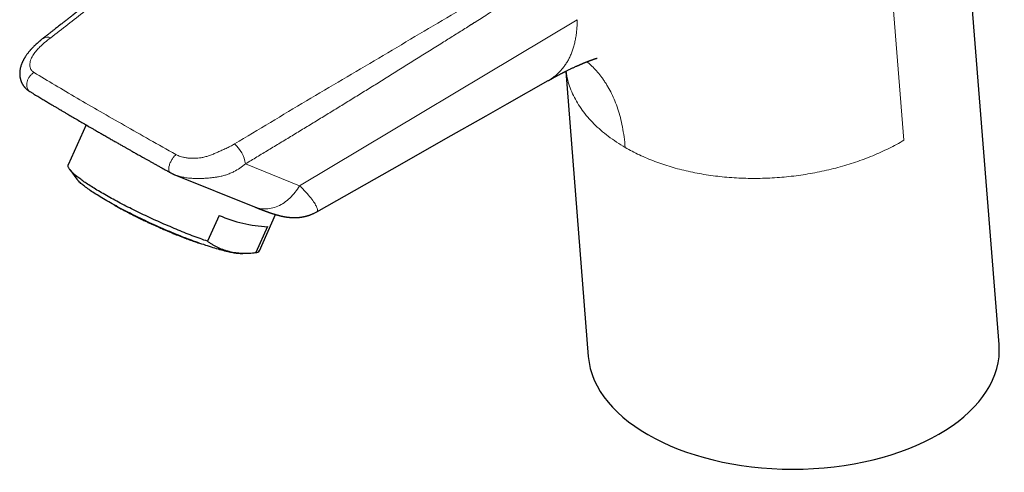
# Model space of a CAD drawing. Header units: millimetres. Extents: x 8 to 761, y 12 to 733.
# Tile 39 of 99: x 523 to 636, y 185 to 237. Entities that reach past the tile are written whole.
import ezdxf

# ---------------------------------------------------------------- set-up
doc = ezdxf.new("R2010")
doc.units = ezdxf.units.MM

msp = doc.modelspace()

# ---------------------------------------------------------------- linework, layer by layer
at = {"color": 7, "linetype": 'Continuous', "lineweight": 30}
for p, q in [((635.36, 199.79), (629.2, 277.52)), ((585.72, 231.07), (588.3, 198.44)), ((530.8, 224.94), (528.75, 220.37)), ((528.92, 219.84), (529.75, 218.73)), ((540.43, 219.49), (540.42, 219.5)), ((540.94, 219.24), (550.1, 215.55)), ((546.03, 214.57), (544.7, 211.61)), ((550.64, 210.54), (552.5, 214.68)), ((551.58, 213.29), (550.25, 210.33)), ((548.75, 210.2), (549.92, 210.29))]:
    msp.add_line(p, q, dxfattribs=at)
at = {"color": 252, "linetype": 'Continuous', "lineweight": 0}
for p, q in [((622.21, 251.37), (624.45, 223.19)), ((587.04, 236.99), (555.24, 217.98)), ((549.04, 220.48), (555.24, 217.98))]:
    msp.add_line(p, q, dxfattribs=at)
at = {"color": 252, "linetype": 'Continuous', "lineweight": 0, "flags": 128}
msp.add_lwpolyline([(524.36, 228.76), (524.33, 228.77), (524.29, 228.81), (524.24, 228.85), (524.2, 228.89), (524.16, 228.94), (524.13, 229), (524.09, 229.05), (524.07, 229.11), (524.04, 229.17), (524.03, 229.24), (524.01, 229.31), (524, 229.38), (523.99, 229.45), (523.99, 229.53), (524, 229.6), (524, 229.68), (524.01, 229.76), (524.03, 229.83), (524.05, 229.91), (524.07, 229.99), (524.1, 230.07), (524.13, 230.15), (524.17, 230.22), (524.21, 230.3), (524.25, 230.37), (524.3, 230.44), (524.35, 230.51), (524.4, 230.57), (524.46, 230.64), (524.51, 230.7), (524.57, 230.75), (524.63, 230.8), (524.7, 230.85), (524.76, 230.9), (524.83, 230.94)], dxfattribs=at)
at = {"color": 7, "linetype": 'Continuous', "lineweight": 30, "flags": 128}
for points in [[(557.23, 215), (567.01, 220.54), (571.99, 223.37), (576.62, 225.99), (579.02, 227.35), (583.72, 230.01)], [(544.7, 211.61), (544.49, 211.69), (544.27, 211.76), (544.06, 211.84), (543.84, 211.92), (543.62, 212), (543.4, 212.08), (543.18, 212.17), (542.96, 212.25), (542.73, 212.34), (542.5, 212.43), (542.27, 212.52), (542.04, 212.61), (541.81, 212.71), (541.58, 212.8), (541.35, 212.89), (541.12, 212.99), (540.88, 213.09), (540.65, 213.19), (540.41, 213.29), (540.18, 213.39), (539.94, 213.49), (539.71, 213.59), (539.47, 213.7), (539.24, 213.8), (539, 213.91), (538.77, 214.01), (538.53, 214.12), (538.3, 214.23), (538.06, 214.33), (537.83, 214.44), (537.6, 214.55), (537.37, 214.66), (537.14, 214.77), (536.91, 214.88), (536.68, 214.99), (536.46, 215.1), (536.23, 215.21), (536.01, 215.32), (535.79, 215.43), (535.57, 215.54), (535.35, 215.65), (535.14, 215.76), (534.93, 215.87), (534.71, 215.99), (534.51, 216.1), (534.3, 216.2), (534.1, 216.31), (533.89, 216.42), (533.7, 216.53), (533.5, 216.64), (533.31, 216.75), (533.12, 216.85), (532.93, 216.96), (532.75, 217.07), (532.57, 217.17), (532.39, 217.27), (532.21, 217.38), (532.04, 217.48), (531.88, 217.58), (531.71, 217.68), (531.55, 217.78), (531.4, 217.88), (531.25, 217.98), (531.1, 218.07), (530.95, 218.17), (530.81, 218.26), (530.68, 218.35), (530.55, 218.44), (530.42, 218.53), (530.29, 218.62), (530.18, 218.71), (530.06, 218.79), (529.95, 218.88), (529.84, 218.96), (529.74, 219.04), (529.65, 219.12), (529.55, 219.2), (529.47, 219.27), (529.38, 219.35), (529.31, 219.42), (529.23, 219.49), (529.17, 219.56), (529.1, 219.62), (529.04, 219.69), (528.99, 219.75), (528.94, 219.81), (528.9, 219.87), (528.86, 219.92), (528.83, 219.98), (528.8, 220.03), (528.77, 220.08), (528.75, 220.13), (528.74, 220.17), (528.73, 220.22), (528.73, 220.26), (528.73, 220.3), (528.74, 220.34), (528.75, 220.37), (528.75, 220.37)], [(548.75, 210.2), (548.73, 210.19), (548.65, 210.19), (548.56, 210.19), (548.46, 210.19), (548.36, 210.2), (548.25, 210.2), (548.13, 210.21), (548.01, 210.23), (547.89, 210.25), (547.75, 210.27), (547.62, 210.29), (547.47, 210.32), (547.32, 210.35), (547.17, 210.38), (547.01, 210.42), (546.84, 210.46), (546.67, 210.5), (546.49, 210.55), (546.31, 210.59), (546.13, 210.64), (545.94, 210.7), (545.74, 210.75), (545.55, 210.81), (545.34, 210.88), (545.14, 210.94), (544.92, 211.01), (544.71, 211.08), (544.49, 211.15), (544.27, 211.23), (544.04, 211.3), (543.82, 211.38), (543.58, 211.47), (543.35, 211.55), (543.11, 211.64), (542.87, 211.73), (542.63, 211.82), (542.39, 211.91), (542.14, 212.01), (541.89, 212.1), (541.64, 212.2), (541.39, 212.3), (541.14, 212.41), (540.89, 212.51), (540.63, 212.61), (540.38, 212.72), (540.12, 212.83), (539.86, 212.94), (539.61, 213.05), (539.35, 213.16), (539.09, 213.28), (538.84, 213.39), (538.58, 213.51), (538.32, 213.62), (538.07, 213.74), (537.81, 213.86), (537.56, 213.98), (537.31, 214.1), (537.06, 214.22), (536.81, 214.34), (536.56, 214.46), (536.32, 214.58), (536.07, 214.7), (535.83, 214.82), (535.59, 214.94), (535.36, 215.06), (535.12, 215.18), (534.89, 215.3), (534.67, 215.42), (534.44, 215.54), (534.22, 215.66), (534.01, 215.78), (533.79, 215.9), (533.58, 216.02), (533.38, 216.13), (533.18, 216.25), (532.98, 216.36), (532.79, 216.47), (532.6, 216.59), (532.42, 216.7), (532.24, 216.81), (532.07, 216.92), (531.9, 217.02), (531.73, 217.13), (531.58, 217.23), (531.42, 217.33), (531.28, 217.43), (531.13, 217.53), (531, 217.63), (530.87, 217.72), (530.74, 217.82), (530.62, 217.91), (530.51, 218), (530.41, 218.08), (530.31, 218.17), (530.21, 218.25), (530.12, 218.33), (530.04, 218.4), (529.97, 218.48), (529.9, 218.55), (529.84, 218.62), (529.78, 218.69), (529.75, 218.73)]]:
    msp.add_lwpolyline(points, dxfattribs=at)
at = {"color": 252, "linetype": 'Continuous', "lineweight": 0}
for centre, radius, start, end in [((526.37, 234.08), 0.917, 66.0417, 123.2107), ((545.38, 219.97), 3.69, 7.9026, 49.1014)]:
    msp.add_arc(centre, radius, start, end, dxfattribs=at)
at = {"color": 7, "linetype": 'Continuous', "lineweight": 30}
for centre, radius, start, end in [((552.36, 229.3), 16.03, 246.733, 267.2215), ((550.24, 210.81), 0.482, 271.3929, 326.5373)]:
    msp.add_arc(centre, radius, start, end, dxfattribs=at)
msp.add_ellipse((611.83, 199.11), major_axis=(23.55, 0.08), ratio=0.577279, start_param=3.185385, end_param=6.326977, dxfattribs=at)
for points, knots in [([(568.01, 268.88), (567.94, 268.82), (567.72, 268.65), (567.38, 268.36), (566.98, 268.03), (566.58, 267.7), (566.19, 267.38), (565.81, 267.06), (565.44, 266.76), (565.09, 266.46), (564.74, 266.18), (564.41, 265.91), (564.1, 265.64), (563.79, 265.39), (563.5, 265.15), (563.23, 264.93), (562.96, 264.71), (562.72, 264.5), (562.49, 264.32), (562.27, 264.14), (562.07, 263.97), (561.88, 263.82), (561.71, 263.68), (561.56, 263.55), (561.43, 263.44), (561.3, 263.34), (561.18, 263.24), (561.05, 263.13), (560.89, 263), (560.72, 262.86), (560.52, 262.7), (560.31, 262.52), (560.08, 262.34), (559.84, 262.14), (559.59, 261.93), (559.33, 261.72), (559.06, 261.5), (558.79, 261.28), (558.56, 261.09), (558.37, 260.93), (558.24, 260.82), (558.1, 260.71), (557.98, 260.61), (557.86, 260.51), (557.76, 260.43), (557.67, 260.35), (557.58, 260.28), (557.51, 260.23), (557.46, 260.18), (557.41, 260.14), (557.38, 260.12), (557.35, 260.09), (557.31, 260.06), (557.26, 260.02), (557.2, 259.97), (557.11, 259.89), (557.01, 259.81), (556.9, 259.72), (556.78, 259.63), (556.65, 259.52), (556.48, 259.38), (556.26, 259.2), (555.99, 258.98), (555.7, 258.74), (555.4, 258.49), (555.08, 258.23), (554.75, 257.96), (554.4, 257.68), (554.04, 257.39), (553.66, 257.08), (553.27, 256.75), (552.86, 256.42), (552.44, 256.08), (552.01, 255.73), (551.4, 255.23), (550.59, 254.58), (549.61, 253.78), (548.63, 252.98), (547.88, 252.37), (547.35, 251.95), (547.05, 251.71), (546.75, 251.46), (546.45, 251.22), (546.13, 250.96), (545.8, 250.69), (545.44, 250.41), (545.1, 250.13), (544.78, 249.87), (544.47, 249.62), (544.18, 249.38), (543.9, 249.16), (543.65, 248.96), (543.4, 248.76), (543.17, 248.58), (542.96, 248.41), (542.78, 248.26), (542.61, 248.12), (542.44, 247.99), (542.26, 247.84), (542.08, 247.7), (541.88, 247.54), (541.66, 247.36), (541.42, 247.17), (541.18, 246.97), (540.92, 246.77), (540.65, 246.55), (540.37, 246.33), (540.09, 246.1), (539.79, 245.86), (539.49, 245.62), (539.18, 245.37), (538.86, 245.12), (538.53, 244.86), (537.52, 244.05), (535.59, 242.51), (533.67, 240.99), (532.45, 240.03), (532.17, 239.8), (531.89, 239.58), (531.63, 239.38), (531.37, 239.18), (531.13, 238.98), (530.9, 238.8), (530.67, 238.62), (530.44, 238.44), (530.22, 238.26), (530.01, 238.1), (529.82, 237.95), (529.65, 237.82), (529.53, 237.73), (529.46, 237.66), (529.41, 237.63), (529.36, 237.59), (529.31, 237.55), (529.24, 237.49), (529.16, 237.43), (529.07, 237.36), (528.97, 237.28), (528.86, 237.2), (528.74, 237.1), (528.61, 237), (528.47, 236.89), (528.32, 236.78), (528.17, 236.65), (528.01, 236.53), (527.83, 236.38), (527.63, 236.23), (527.41, 236.06), (527.18, 235.88), (526.94, 235.69), (526.69, 235.49), (526.43, 235.29), (526.15, 235.07), (525.96, 234.92), (525.86, 234.85)], [0, 0, 0, 0, 0.005257, 0.015089, 0.024636, 0.033899, 0.043298, 0.052384, 0.061158, 0.069619, 0.077768, 0.085605, 0.09313, 0.100342, 0.107241, 0.113829, 0.120104, 0.126066, 0.131402, 0.13646, 0.141241, 0.145743, 0.149968, 0.153354, 0.156538, 0.15952, 0.162304, 0.165125, 0.169059, 0.173266, 0.177746, 0.182848, 0.188263, 0.193991, 0.200032, 0.206386, 0.212599, 0.219085, 0.225843, 0.229124, 0.232465, 0.235721, 0.238716, 0.24145, 0.243923, 0.246135, 0.248085, 0.249774, 0.251202, 0.252141, 0.252919, 0.253651, 0.254435, 0.255273, 0.257171, 0.259294, 0.261643, 0.264217, 0.267016, 0.270041, 0.273287, 0.279494, 0.285923, 0.292572, 0.29994, 0.307563, 0.315438, 0.323568, 0.33195, 0.341118, 0.35057, 0.360308, 0.370331, 0.380481, 0.390593, 0.414272, 0.437734, 0.460978, 0.484005, 0.491196, 0.498366, 0.505514, 0.51264, 0.519635, 0.52832, 0.53668, 0.544714, 0.552424, 0.559809, 0.566868, 0.573227, 0.579298, 0.585079, 0.590572, 0.595776, 0.599892, 0.603829, 0.60784, 0.612001, 0.61631, 0.620767, 0.626211, 0.631861, 0.637717, 0.64378, 0.650165, 0.656763, 0.663576, 0.670602, 0.677843, 0.685162, 0.692687, 0.700419, 0.708327, 0.76505, 0.837489, 0.844499, 0.851257, 0.857763, 0.864016, 0.870016, 0.875764, 0.88126, 0.886503, 0.892075, 0.89733, 0.902268, 0.906884, 0.910678, 0.91422, 0.915281, 0.916318, 0.917407, 0.918715, 0.920248, 0.922121, 0.924246, 0.926625, 0.929257, 0.932142, 0.93528, 0.938471, 0.941887, 0.945528, 0.949395, 0.953486, 0.958319, 0.963431, 0.968825, 0.974499, 0.980453, 0.986688, 0.993204, 1, 1, 1, 1]), ([(525.86, 234.85), (525.84, 234.83), (525.78, 234.78), (525.69, 234.71), (525.62, 234.65), (525.55, 234.59), (525.49, 234.54), (525.43, 234.49), (525.36, 234.44), (525.29, 234.37), (525.22, 234.31), (525.14, 234.25), (525.08, 234.19), (525.02, 234.13), (524.95, 234.07), (524.89, 234.01), (524.81, 233.94), (524.73, 233.85), (524.66, 233.77), (524.59, 233.7), (524.53, 233.64), (524.49, 233.59), (524.44, 233.54), (524.4, 233.5), (524.36, 233.45), (524.31, 233.39), (524.24, 233.3), (524.15, 233.19), (524.06, 233.07), (523.97, 232.95), (523.89, 232.84), (523.84, 232.75), (523.79, 232.68), (523.76, 232.63), (523.73, 232.57), (523.69, 232.51), (523.66, 232.45), (523.62, 232.39), (523.6, 232.34), (523.57, 232.29), (523.55, 232.25), (523.53, 232.2), (523.51, 232.15), (523.48, 232.1), (523.46, 232.04), (523.42, 231.96), (523.39, 231.86), (523.35, 231.77), (523.32, 231.66), (523.29, 231.55), (523.26, 231.44), (523.24, 231.33), (523.22, 231.24), (523.21, 231.17), (523.21, 231.12), (523.2, 231.08), (523.2, 231.04), (523.2, 231.01), (523.2, 230.98), (523.19, 230.96), (523.19, 230.93), (523.19, 230.9), (523.19, 230.86), (523.19, 230.82), (523.19, 230.79), (523.19, 230.76), (523.19, 230.73), (523.19, 230.68), (523.2, 230.64), (523.2, 230.61), (523.2, 230.58), (523.2, 230.55), (523.21, 230.52), (523.21, 230.47), (523.22, 230.43), (523.23, 230.38), (523.23, 230.33), (523.24, 230.29), (523.26, 230.23), (523.27, 230.17), (523.29, 230.11), (523.3, 230.06), (523.32, 230.01), (523.34, 229.96), (523.36, 229.9), (523.39, 229.84), (523.41, 229.79), (523.43, 229.74), (523.46, 229.69), (523.49, 229.64), (523.52, 229.58), (523.55, 229.53), (523.59, 229.48), (523.62, 229.43), (523.66, 229.38), (523.7, 229.32), (523.75, 229.27), (523.8, 229.21), (523.85, 229.16), (523.89, 229.12), (523.93, 229.08), (523.97, 229.04), (524.01, 229.01), (524.05, 228.98), (524.08, 228.95), (524.1, 228.94), (524.12, 228.92), (524.15, 228.9), (524.19, 228.87), (524.23, 228.84), (524.29, 228.8), (524.33, 228.77), (524.36, 228.76)], [0, 0, 0, 0, 0.013566, 0.027124, 0.039889, 0.050845, 0.060161, 0.06994, 0.080896, 0.09424, 0.107681, 0.119922, 0.131033, 0.14108, 0.151568, 0.163713, 0.177412, 0.19254, 0.208937, 0.22027, 0.231529, 0.24157, 0.250408, 0.258133, 0.264843, 0.27735, 0.291086, 0.312989, 0.334365, 0.354091, 0.373288, 0.391007, 0.399209, 0.407887, 0.417042, 0.426668, 0.436571, 0.446697, 0.455843, 0.462456, 0.468723, 0.47619, 0.484299, 0.491778, 0.498921, 0.514326, 0.527856, 0.543114, 0.558309, 0.575379, 0.590288, 0.608232, 0.621455, 0.628402, 0.63575, 0.641923, 0.646916, 0.651222, 0.655148, 0.658734, 0.66228, 0.66698, 0.672682, 0.677762, 0.681789, 0.685438, 0.690085, 0.696679, 0.702579, 0.707161, 0.710957, 0.714959, 0.719221, 0.725183, 0.732331, 0.738975, 0.744094, 0.750597, 0.758068, 0.767112, 0.775855, 0.782646, 0.789079, 0.796526, 0.805077, 0.813412, 0.82125, 0.828051, 0.834671, 0.8423, 0.851205, 0.859645, 0.867347, 0.875131, 0.882751, 0.891372, 0.901217, 0.911534, 0.919798, 0.926991, 0.933247, 0.940248, 0.947974, 0.955003, 0.958155, 0.961064, 0.964257, 0.968723, 0.974503, 0.98162, 0.990105, 1, 1, 1, 1]), ([(583.72, 230.01), (583.72, 230.01), (583.74, 230.02), (583.77, 230.04), (583.81, 230.06), (583.85, 230.08), (583.88, 230.1), (583.92, 230.12), (583.95, 230.14), (583.99, 230.17), (584.03, 230.19), (584.06, 230.2), (584.09, 230.22), (584.12, 230.23), (584.14, 230.25), (584.17, 230.27), (584.21, 230.28), (584.24, 230.3), (584.27, 230.32), (584.3, 230.33), (584.32, 230.35), (584.36, 230.37), (584.4, 230.39), (584.45, 230.42), (584.49, 230.44), (584.55, 230.47), (584.63, 230.51), (584.74, 230.57), (584.86, 230.63), (584.97, 230.69), (585.08, 230.75), (585.19, 230.81), (585.28, 230.85), (585.33, 230.88), (585.37, 230.9), (585.41, 230.92), (585.44, 230.93), (585.47, 230.95), (585.49, 230.96), (585.52, 230.97), (585.54, 230.99), (585.57, 231), (585.6, 231.02), (585.63, 231.03), (585.66, 231.05), (585.69, 231.06), (585.72, 231.08), (585.76, 231.1), (585.79, 231.11), (585.82, 231.12), (585.84, 231.14), (585.86, 231.15), (585.93, 231.18), (586.05, 231.24), (586.21, 231.32), (586.36, 231.39), (586.5, 231.46), (586.64, 231.52), (586.78, 231.59), (586.89, 231.64), (586.97, 231.67), (587.03, 231.7), (587.08, 231.72), (587.13, 231.74), (587.18, 231.76), (587.23, 231.79), (587.28, 231.81), (587.34, 231.84), (587.4, 231.86), (587.46, 231.89), (587.52, 231.91), (587.57, 231.94), (587.62, 231.96), (587.68, 231.98), (587.73, 232.01), (587.8, 232.03), (587.86, 232.06), (587.93, 232.09), (587.99, 232.11), (588.04, 232.13), (588.08, 232.15), (588.11, 232.16), (588.14, 232.17), (588.16, 232.18), (588.2, 232.19), (588.23, 232.21), (588.27, 232.22), (588.32, 232.24), (588.38, 232.26), (588.42, 232.28), (588.47, 232.3), (588.5, 232.31), (588.53, 232.32), (588.55, 232.33), (588.57, 232.34), (588.59, 232.35), (588.62, 232.35), (588.64, 232.36), (588.67, 232.37), (588.69, 232.38), (588.71, 232.39), (588.73, 232.39), (588.75, 232.4), (588.78, 232.41), (588.8, 232.42), (588.82, 232.43), (588.84, 232.43), (588.85, 232.44), (588.87, 232.44), (588.88, 232.45), (588.9, 232.45), (588.91, 232.46), (588.93, 232.46), (588.95, 232.47), (588.97, 232.48), (588.98, 232.48), (588.99, 232.49), (589.01, 232.49), (589.02, 232.49), (589.03, 232.5), (589.05, 232.5), (589.06, 232.51), (589.08, 232.51), (589.1, 232.52), (589.12, 232.53), (589.14, 232.53), (589.16, 232.54), (589.18, 232.54), (589.19, 232.55), (589.21, 232.55), (589.24, 232.56), (589.26, 232.56), (589.27, 232.57), (589.28, 232.57), (589.29, 232.57), (589.29, 232.57), (589.3, 232.58), (589.3, 232.58), (589.31, 232.58), (589.31, 232.58), (589.31, 232.58), (589.31, 232.58), (589.31, 232.58), (589.31, 232.58)], [0, 0, 0, 0, 0.000168, 0.005973, 0.011167, 0.01461, 0.018068, 0.022166, 0.027212, 0.031255, 0.035792, 0.039869, 0.043002, 0.04565, 0.04883, 0.052518, 0.056644, 0.060367, 0.063741, 0.066809, 0.069944, 0.073916, 0.079602, 0.084922, 0.089398, 0.093484, 0.10646, 0.117921, 0.133933, 0.146645, 0.159304, 0.173376, 0.185685, 0.189685, 0.19433, 0.198652, 0.20263, 0.206193, 0.209243, 0.21165, 0.214292, 0.217985, 0.22241, 0.226311, 0.229573, 0.232953, 0.236878, 0.241346, 0.245563, 0.248756, 0.251043, 0.253647, 0.257186, 0.27772, 0.297991, 0.316671, 0.335306, 0.353802, 0.372221, 0.390805, 0.39863, 0.406953, 0.41392, 0.419619, 0.426433, 0.434483, 0.442411, 0.450105, 0.459489, 0.46855, 0.477086, 0.485028, 0.492894, 0.501055, 0.510224, 0.520397, 0.531569, 0.542676, 0.552528, 0.56113, 0.567016, 0.572135, 0.576757, 0.581904, 0.587677, 0.594074, 0.601092, 0.611725, 0.621818, 0.631104, 0.63961, 0.64795, 0.652086, 0.65625, 0.660681, 0.665557, 0.670875, 0.676635, 0.6825, 0.687427, 0.691937, 0.696434, 0.70208, 0.708822, 0.715132, 0.720297, 0.724428, 0.727702, 0.731203, 0.734991, 0.739487, 0.744771, 0.750671, 0.755977, 0.761122, 0.765375, 0.76947, 0.77346, 0.777501, 0.781696, 0.786985, 0.7932, 0.800281, 0.807311, 0.817249, 0.825855, 0.833904, 0.842065, 0.850758, 0.859507, 0.88026, 0.901168, 0.910891, 0.920645, 0.930431, 0.940267, 0.950586, 0.960955, 0.970266, 0.978052, 0.985597, 0.993062, 1, 1, 1, 1]), ([(524.36, 228.76), (524.45, 228.71), (524.62, 228.6), (524.89, 228.44), (525.14, 228.29), (525.38, 228.14), (525.62, 228), (525.84, 227.86), (526.06, 227.73), (526.27, 227.61), (526.47, 227.49), (526.67, 227.37), (526.86, 227.26), (527.03, 227.15), (527.2, 227.06), (527.35, 226.97), (527.49, 226.88), (527.63, 226.8), (527.76, 226.72), (527.89, 226.65), (528.02, 226.57), (528.22, 226.45), (528.48, 226.3), (528.87, 226.07), (529.35, 225.79), (529.9, 225.47), (530.46, 225.14), (531.02, 224.81), (531.54, 224.51), (532, 224.24), (532.42, 224.01), (532.83, 223.77), (533.25, 223.53), (533.66, 223.29), (534.07, 223.06), (534.45, 222.84), (534.83, 222.62), (535.12, 222.46), (535.32, 222.35), (535.44, 222.28), (535.58, 222.2), (535.72, 222.12), (535.88, 222.03), (536.04, 221.94), (536.23, 221.83), (536.43, 221.72), (536.65, 221.59), (536.89, 221.46), (537.14, 221.32), (537.4, 221.17), (537.68, 221.01), (537.98, 220.85), (538.29, 220.68), (538.61, 220.5), (538.95, 220.31), (539.3, 220.11), (539.66, 219.91), (540.04, 219.7), (540.29, 219.56), (540.42, 219.49)], [0, 0, 0, 0, 0.019578, 0.038408, 0.056494, 0.073839, 0.090446, 0.106318, 0.121457, 0.135866, 0.150179, 0.163694, 0.176413, 0.188339, 0.199471, 0.209813, 0.219364, 0.228234, 0.237046, 0.2459, 0.254794, 0.26373, 0.284955, 0.306411, 0.341734, 0.377408, 0.413077, 0.448748, 0.484422, 0.509846, 0.535267, 0.560688, 0.586112, 0.611323, 0.635309, 0.658496, 0.680885, 0.702475, 0.709232, 0.716401, 0.724201, 0.732631, 0.741693, 0.751387, 0.761714, 0.773806, 0.786665, 0.800294, 0.814694, 0.829867, 0.845815, 0.86254, 0.880044, 0.898331, 0.917403, 0.936902, 0.957165, 0.978197, 1, 1, 1, 1]), ([(540.42, 219.49), (540.45, 219.47), (540.51, 219.44), (540.6, 219.39), (540.68, 219.35), (540.75, 219.32), (540.81, 219.29), (540.87, 219.27), (540.91, 219.25), (540.93, 219.24), (540.94, 219.24)], [0, 0, 0, 0, 0.200514, 0.376948, 0.53068, 0.662917, 0.774766, 0.867324, 0.941833, 1, 1, 1, 1]), ([(534.02, 215.77), (534.1, 215.73), (534.26, 215.64), (534.51, 215.49), (534.77, 215.35), (535.01, 215.22), (535.23, 215.1), (535.41, 215.01), (535.6, 214.91), (535.79, 214.81), (535.97, 214.71), (536.15, 214.62), (536.33, 214.53), (536.5, 214.45), (536.65, 214.37), (536.79, 214.3), (536.9, 214.25), (537.01, 214.2), (537.12, 214.14), (537.25, 214.08), (537.39, 214.01), (537.54, 213.94), (537.7, 213.87), (537.88, 213.78), (538.06, 213.7), (538.24, 213.61), (538.43, 213.53), (538.61, 213.45), (538.78, 213.37), (538.95, 213.29), (539.11, 213.23), (539.25, 213.16), (539.39, 213.1), (539.52, 213.04), (539.67, 212.98), (539.82, 212.91), (539.99, 212.84), (540.17, 212.77), (540.36, 212.69), (540.55, 212.61), (540.81, 212.5), (541.13, 212.37), (541.49, 212.23), (541.86, 212.09), (542.19, 211.96), (542.49, 211.85), (542.77, 211.74), (543.06, 211.64), (543.31, 211.56), (543.52, 211.48), (543.64, 211.44), (543.7, 211.42)], [0, 0, 0, 0, 0.028606, 0.059354, 0.090127, 0.120917, 0.141087, 0.161264, 0.181448, 0.201639, 0.22164, 0.240493, 0.259238, 0.276528, 0.292364, 0.306747, 0.317033, 0.327488, 0.338993, 0.351548, 0.365443, 0.380432, 0.396516, 0.413692, 0.431918, 0.449911, 0.46707, 0.485198, 0.502294, 0.518357, 0.533389, 0.547388, 0.560356, 0.572995, 0.586558, 0.601782, 0.618043, 0.635341, 0.65367, 0.673022, 0.692702, 0.729932, 0.766731, 0.803116, 0.839305, 0.868324, 0.897959, 0.928212, 0.959083, 0.979461, 1, 1, 1, 1]), ([(550.1, 215.55), (550.13, 215.54), (550.18, 215.51), (550.26, 215.48), (550.33, 215.46), (550.39, 215.43), (550.44, 215.41), (550.48, 215.4), (550.51, 215.38), (550.55, 215.37), (550.59, 215.35), (550.65, 215.33), (550.71, 215.31), (550.76, 215.28), (550.82, 215.26), (550.86, 215.25), (550.91, 215.23), (550.95, 215.21), (550.99, 215.2), (551.03, 215.18), (551.08, 215.16), (551.13, 215.14), (551.19, 215.12), (551.23, 215.11), (551.28, 215.09), (551.31, 215.08), (551.34, 215.07), (551.37, 215.06), (551.41, 215.04), (551.46, 215.02), (551.52, 215), (551.59, 214.98), (551.64, 214.96), (551.69, 214.94), (551.73, 214.93), (551.77, 214.91), (551.82, 214.9), (551.86, 214.88), (551.9, 214.87), (551.95, 214.85), (552, 214.84), (552.04, 214.82), (552.09, 214.81), (552.13, 214.79), (552.17, 214.78), (552.22, 214.76), (552.27, 214.75), (552.33, 214.73), (552.4, 214.71), (552.47, 214.69), (552.53, 214.67), (552.59, 214.65), (552.65, 214.63), (552.72, 214.62), (552.79, 214.6), (552.87, 214.58), (552.93, 214.56), (552.97, 214.55), (553.01, 214.54), (553.05, 214.53), (553.1, 214.52), (553.15, 214.51), (553.19, 214.5), (553.23, 214.49), (553.27, 214.48), (553.31, 214.47), (553.34, 214.47), (553.36, 214.46), (553.39, 214.45), (553.43, 214.45), (553.46, 214.44), (553.5, 214.43), (553.53, 214.43), (553.56, 214.42), (553.59, 214.42), (553.62, 214.41), (553.66, 214.41), (553.71, 214.4), (553.77, 214.39), (553.83, 214.38), (553.89, 214.37), (553.95, 214.37), (554, 214.36), (554.06, 214.36), (554.11, 214.35), (554.15, 214.35), (554.2, 214.34), (554.25, 214.34), (554.3, 214.34), (554.35, 214.33), (554.4, 214.33), (554.47, 214.33), (554.53, 214.33), (554.59, 214.33), (554.65, 214.33), (554.72, 214.33), (554.8, 214.33), (554.89, 214.33), (554.99, 214.34), (555.09, 214.34), (555.19, 214.35), (555.27, 214.36), (555.33, 214.37), (555.4, 214.38), (555.47, 214.39), (555.52, 214.4), (555.57, 214.41), (555.6, 214.41), (555.63, 214.42), (555.66, 214.42), (555.69, 214.43), (555.73, 214.44), (555.79, 214.45), (555.84, 214.46), (555.9, 214.47), (555.95, 214.49), (556, 214.5), (556.04, 214.51), (556.09, 214.52), (556.13, 214.54), (556.18, 214.55), (556.22, 214.56), (556.27, 214.58), (556.31, 214.59), (556.33, 214.6), (556.36, 214.61), (556.37, 214.61), (556.39, 214.62), (556.42, 214.63), (556.46, 214.64), (556.51, 214.66), (556.59, 214.69), (556.69, 214.73), (556.8, 214.78), (556.94, 214.84), (557.08, 214.92), (557.18, 214.97), (557.23, 215)], [0, 0, 0, 0, 0.013287, 0.025195, 0.035726, 0.04488, 0.052658, 0.058956, 0.064086, 0.069213, 0.074571, 0.084713, 0.094705, 0.103741, 0.112323, 0.119454, 0.126769, 0.133683, 0.14005, 0.146727, 0.154634, 0.163703, 0.172665, 0.181268, 0.187861, 0.193256, 0.197809, 0.203396, 0.210286, 0.218235, 0.230067, 0.240708, 0.250491, 0.257658, 0.265339, 0.273599, 0.281048, 0.287529, 0.294914, 0.303646, 0.313194, 0.32157, 0.329216, 0.336849, 0.344882, 0.353681, 0.363121, 0.372894, 0.385586, 0.398522, 0.410636, 0.421408, 0.431552, 0.444322, 0.458211, 0.471247, 0.482707, 0.489503, 0.496241, 0.503223, 0.511059, 0.520399, 0.527181, 0.53433, 0.540754, 0.546171, 0.550921, 0.555254, 0.559707, 0.564984, 0.571352, 0.577287, 0.582256, 0.586259, 0.589323, 0.594361, 0.600777, 0.608573, 0.61705, 0.625498, 0.633828, 0.641427, 0.649884, 0.656992, 0.662897, 0.668951, 0.675459, 0.68174, 0.687538, 0.692711, 0.699146, 0.706844, 0.714941, 0.72217, 0.728622, 0.734792, 0.745273, 0.755109, 0.764686, 0.775871, 0.788907, 0.795225, 0.801896, 0.808918, 0.816233, 0.822833, 0.827255, 0.831008, 0.834096, 0.836526, 0.839293, 0.843535, 0.849083, 0.855421, 0.861191, 0.866343, 0.870907, 0.87493, 0.878747, 0.882947, 0.887622, 0.89283, 0.898607, 0.902624, 0.905802, 0.908147, 0.909671, 0.911308, 0.914047, 0.917885, 0.922815, 0.931072, 0.941227, 0.953244, 0.967082, 0.982688, 1, 1, 1, 1]), ([(544.7, 211.61), (544.8, 211.54), (544.99, 211.41), (545.3, 211.22), (545.6, 211.05), (545.92, 210.9), (546.24, 210.76), (546.56, 210.64), (546.89, 210.53), (547.23, 210.45), (547.58, 210.37), (547.93, 210.32), (548.3, 210.28), (548.68, 210.26), (549.06, 210.25), (549.45, 210.26), (549.85, 210.28), (550.12, 210.31), (550.25, 210.33)], [0, 0, 0, 0, 0.063985, 0.12754, 0.190673, 0.253412, 0.31581, 0.37683, 0.437669, 0.498413, 0.559155, 0.621231, 0.683494, 0.746029, 0.808907, 0.872179, 0.935875, 1, 1, 1, 1])]:
    msp.add_open_spline(points, degree=3, knots=knots, dxfattribs=at)
at = {"color": 252, "linetype": 'Continuous', "lineweight": 0}
for points, knots in [([(569.13, 269.44), (568.23, 268.68), (565.97, 266.78), (562.36, 263.76), (558.31, 260.39), (554.26, 257.03), (550.2, 253.69), (546.21, 250.43), (542.28, 247.25), (538.42, 244.15), (534.55, 241.06), (530.66, 237.98), (528.05, 235.94), (526.74, 234.92)], [0, 0, 0, 0, 0.064636, 0.160922, 0.257209, 0.353497, 0.449785, 0.546067, 0.636831, 0.727592, 0.818365, 0.909162, 1, 1, 1, 1]), ([(547.8, 222.76), (549.17, 223.58), (551.9, 225.23), (556.03, 227.69), (560.16, 230.14), (564.31, 232.59), (568.46, 235.05), (572.62, 237.5), (576.93, 240.05), (581.37, 242.68), (585.96, 245.41), (590.55, 248.15), (595.13, 250.9), (598.18, 252.75), (599.71, 253.68)], [0, 0, 0, 0, 0.080002, 0.159999, 0.239995, 0.319991, 0.399988, 0.479988, 0.559991, 0.647998, 0.736006, 0.824011, 0.91201, 1, 1, 1, 1]), ([(600.29, 252.72), (599.9, 252.46), (599.11, 251.95), (597.94, 251.19), (596.78, 250.44), (595.64, 249.7), (594.51, 248.98), (593.41, 248.27), (592.33, 247.57), (591.27, 246.88), (590.21, 246.2), (589.16, 245.53), (588.12, 244.86), (587.09, 244.2), (586.08, 243.55), (585.08, 242.91), (584.09, 242.28), (583.13, 241.66), (582.17, 241.05), (581.23, 240.45), (580.31, 239.86), (579.4, 239.28), (578.51, 238.71), (577.63, 238.16), (576.8, 237.63), (576.03, 237.14), (575.51, 236.82), (575.21, 236.63), (575.13, 236.57), (575.04, 236.52), (574.96, 236.47), (574.89, 236.42), (574.82, 236.38), (574.75, 236.33), (574.48, 236.16), (573.8, 235.73), (572.72, 235.05), (571.35, 234.19), (569.93, 233.3), (568.45, 232.38), (566.99, 231.46), (565.53, 230.55), (564.1, 229.66), (562.68, 228.79), (561.28, 227.93), (559.9, 227.07), (558.52, 226.23), (557.14, 225.38), (555.76, 224.54), (554.39, 223.71), (553.04, 222.89), (551.69, 222.08), (550.36, 221.27), (549.48, 220.74), (549.04, 220.48)], [0, 0, 0, 0, 0.02322, 0.046148, 0.068786, 0.091134, 0.11319, 0.13457, 0.155669, 0.176487, 0.197025, 0.217693, 0.238069, 0.258153, 0.277945, 0.297445, 0.316653, 0.335569, 0.354193, 0.372525, 0.390565, 0.408313, 0.425769, 0.442934, 0.459806, 0.474122, 0.488221, 0.489943, 0.491662, 0.493377, 0.495007, 0.49621, 0.497469, 0.498897, 0.500592, 0.513211, 0.538691, 0.563998, 0.593064, 0.621899, 0.650504, 0.678879, 0.707023, 0.734441, 0.761637, 0.78861, 0.815362, 0.842431, 0.869269, 0.895877, 0.922253, 0.948399, 0.974315, 1, 1, 1, 1]), ([(583.72, 230.02), (583.78, 230.05), (583.99, 230.16), (584.3, 230.38), (584.66, 230.66), (584.97, 230.96), (585.26, 231.27), (585.54, 231.62), (585.79, 231.99), (586.03, 232.39), (586.24, 232.81), (586.42, 233.26), (586.59, 233.73), (586.72, 234.22), (586.84, 234.74), (586.93, 235.27), (586.99, 235.83), (587.03, 236.4), (587.04, 236.79), (587.04, 236.99)], [0, 0, 0, 0, 0.026762, 0.101621, 0.161523, 0.221426, 0.28132, 0.341204, 0.401084, 0.460971, 0.520863, 0.580756, 0.640646, 0.700536, 0.760429, 0.820323, 0.880214, 0.940105, 1, 1, 1, 1]), ([(526.74, 234.92), (526.5, 234.74), (526.06, 234.4), (525.53, 233.91), (525.1, 233.45), (524.74, 232.99), (524.47, 232.48), (524.35, 232.03), (524.35, 231.67), (524.41, 231.41), (524.54, 231.15), (524.73, 231.01), (524.83, 230.94)], [0, 0, 0, 0, 0.1449929, 0.2664553, 0.3700624, 0.4800089, 0.6003129, 0.7278219, 0.793582, 0.860361, 0.9285635, 1, 1, 1, 1]), ([(588.15, 232.18), (588.18, 232.15), (588.43, 231.96), (588.84, 231.56), (589.38, 230.99), (589.75, 230.53), (589.98, 230.2), (590.1, 230.03), (590.22, 229.85), (590.34, 229.67), (590.45, 229.48), (590.67, 229.11), (590.99, 228.52), (591.36, 227.68), (591.7, 226.76), (591.99, 225.77), (592.23, 224.71), (592.42, 223.57), (592.5, 222.76), (592.54, 222.36)], [0, 0, 0, 0, 0.012213, 0.098255, 0.17487, 0.252644, 0.273238, 0.293931, 0.314726, 0.335625, 0.356629, 0.37774, 0.459571, 0.543808, 0.630482, 0.719561, 0.810949, 0.904496, 1, 1, 1, 1]), ([(524.83, 230.94), (525.62, 230.46), (527.2, 229.51), (529.74, 228.02), (532.4, 226.48), (535.17, 224.89), (538.06, 223.25), (540.07, 222.12), (541.08, 221.55)], [0, 0, 0, 0, 0.167672, 0.334139, 0.5, 0.665861, 0.832328, 1, 1, 1, 1]), ([(592.54, 222.36), (591.87, 222.77), (590.54, 223.6), (588.91, 225.05), (587.56, 226.61), (586.56, 228.29), (585.96, 229.8), (585.83, 230.75), (585.78, 231.11)], [0, 0, 0, 0, 0.179138, 0.358276, 0.537414, 0.716552, 0.89569, 1, 1, 1, 1]), ([(541.08, 221.55), (541.17, 221.51), (541.33, 221.42), (541.59, 221.33), (541.9, 221.24), (542.25, 221.17), (542.64, 221.13), (543.01, 221.11), (543.39, 221.12), (543.78, 221.15), (544.19, 221.22), (544.62, 221.34), (545.05, 221.48), (545.48, 221.65), (545.9, 221.84), (546.35, 222.04), (546.83, 222.25), (547.32, 222.49), (547.64, 222.67), (547.8, 222.76)], [0, 0, 0, 0, 0.04086, 0.07988, 0.117394, 0.17119, 0.222728, 0.272634, 0.322144, 0.373294, 0.429261, 0.491302, 0.556604, 0.622295, 0.688514, 0.758206, 0.836029, 0.917909, 1, 1, 1, 1]), ([(540.42, 219.5), (540.4, 219.51), (540.33, 219.55), (540.26, 219.71), (540.25, 219.98), (540.32, 220.33), (540.47, 220.71), (540.66, 221.06), (540.88, 221.35), (541.02, 221.49), (541.08, 221.55)], [0, 0, 0, 0, 0.068205, 0.194093, 0.332756, 0.478816, 0.624876, 0.763538, 0.889426, 1, 1, 1, 1]), ([(549.04, 220.48), (548.83, 220.31), (548.42, 219.98), (547.89, 219.67), (547.51, 219.49), (547.3, 219.4), (547.08, 219.31), (546.87, 219.24), (546.67, 219.17), (546.46, 219.11), (546.22, 219.06), (545.93, 219), (545.56, 218.94), (545.18, 218.89), (544.82, 218.85), (544.53, 218.83), (544.21, 218.82), (543.84, 218.8), (543.39, 218.8), (542.9, 218.82), (542.37, 218.87), (541.84, 218.96), (541.36, 219.08), (541.07, 219.19), (540.95, 219.24)], [0, 0, 0, 0, 0.097262, 0.187466, 0.216017, 0.243819, 0.270883, 0.29722, 0.322844, 0.347769, 0.373193, 0.408815, 0.454637, 0.504336, 0.545467, 0.580212, 0.608578, 0.656138, 0.707598, 0.763167, 0.823013, 0.888266, 0.950412, 1, 1, 1, 1]), ([(550.1, 215.57), (550.24, 215.51), (550.61, 215.36), (551.25, 215.3), (552, 215.37), (552.76, 215.61), (553.48, 216.01), (554.15, 216.55), (554.76, 217.2), (555.08, 217.72), (555.24, 217.98)], [0, 0, 0, 0, 0.082578, 0.213638, 0.344699, 0.475759, 0.606819, 0.737879, 0.86894, 1, 1, 1, 1]), ([(555.24, 217.98), (555.49, 217.73), (555.99, 217.24), (556.54, 216.56), (556.96, 215.99), (557.22, 215.54), (557.32, 215.22), (557.32, 215.05), (557.24, 215.02), (557.22, 215.02)], [0, 0, 0, 0, 0.153576, 0.310944, 0.469043, 0.626415, 0.78085, 0.932429, 1, 1, 1, 1])]:
    msp.add_open_spline(points, degree=3, knots=knots, dxfattribs=at)
msp.add_open_spline([(592.54, 222.36), (592.8, 222.21), (593.33, 221.91), (594.16, 221.5), (595.02, 221.12), (595.91, 220.76), (596.84, 220.43), (597.79, 220.13), (598.76, 219.86), (599.76, 219.62), (600.77, 219.41), (601.81, 219.23), (602.86, 219.08), (603.92, 218.97), (605, 218.88), (606.08, 218.83), (607.18, 218.81), (608.27, 218.82), (609.37, 218.87), (610.47, 218.94), (611.56, 219.05), (612.65, 219.19), (613.73, 219.37), (614.8, 219.57), (615.86, 219.8), (616.9, 220.07), (617.93, 220.36), (618.93, 220.68), (619.92, 221.03), (620.88, 221.41), (621.82, 221.82), (622.73, 222.25), (623.61, 222.7), (624.17, 223.02), (624.45, 223.19)], degree=3, dxfattribs=at)

doc.saveas('drawing.dxf')
